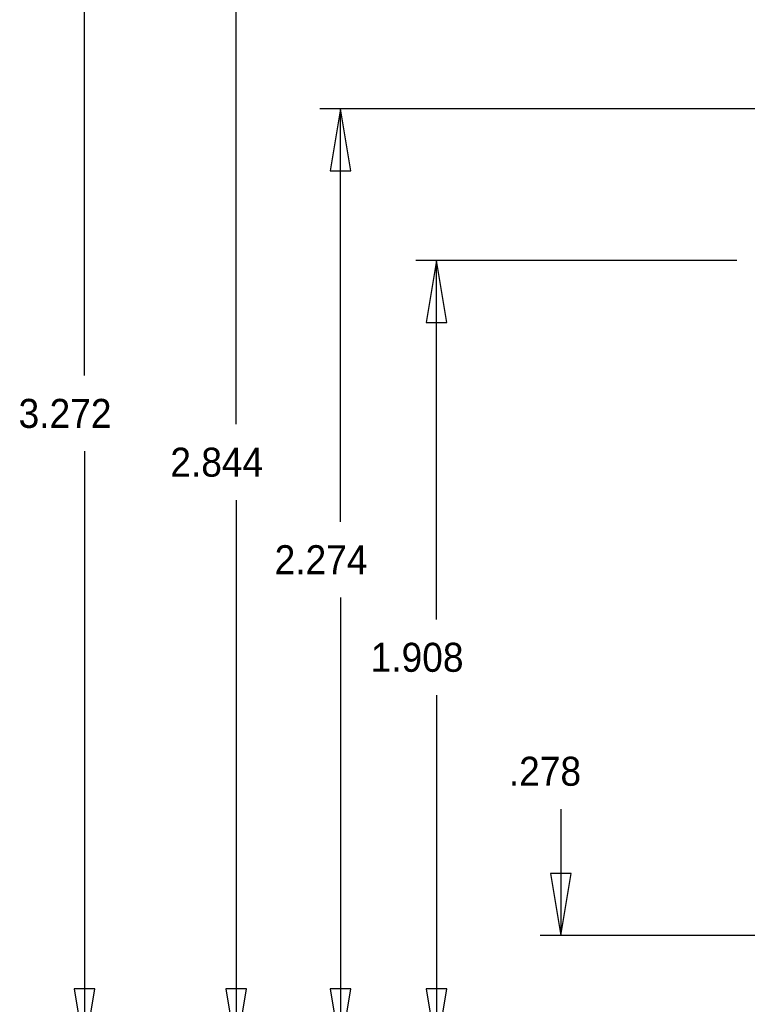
# Model space of a CAD drawing. Extents: x -9303 to 12731, y -3355 to 4522.
# Tile 3 of 51: x -1781 to -25, y 113 to 2488. Entities that reach past the tile are written whole.
import ezdxf

# ---------------------------------------------------------------- set-up
doc = ezdxf.new("R2010")
doc.units = 0
doc.layers.add('BG_DIMENSION', color=2, linetype='CONTINUOUS')

msp = doc.modelspace()

# ---------------------------------------------------------------- linework, layer by layer
at = {"layer": 'BG_DIMENSION'}
for points in [[(-1624.49, 1630), (-1624.49, 3271.65)], [(-1258.37, 1512.32), (-1258.37, 2844.49)], [(2528.74, 2273.62), (-1056.67, 2273.62)], [(-981.67, 2123.62), (-1006.67, 2273.62), (-1031.67, 2123.62), (-981.67, 2123.62)], [(-1006.67, 1276.96), (-1006.67, 2273.62)], [(-50, 1907.83), (-825, 1907.83)], [(-750, 1757.83), (-775, 1907.83), (-800, 1757.83), (-750, 1757.83)], [(-775, 1041.5), (-775, 1907.83)], [(-1624.49, 1447), (-1624.49, 0)], [(-1258.37, 1329.32), (-1258.37, 0)], [(-1006.67, 1093.96), (-1006.67, 0)], [(-775, 858.5), (-775, 0)], [(-475, 583.5), (-475, 278.35)], [(-500, 428.35), (-475, 278.35), (-450, 428.35), (-500, 428.35)], [(276.38, 278.35), (-525, 278.35)], [(-1649.49, 150), (-1624.49, 0), (-1599.49, 150), (-1649.49, 150)], [(-1283.37, 150), (-1258.37, 0), (-1233.37, 150), (-1283.37, 150)], [(-1031.67, 150), (-1006.67, 0), (-981.67, 150), (-1031.67, 150)], [(-800, 150), (-775, 0), (-750, 150), (-800, 150)]]:
    msp.add_lwpolyline(points, dxfattribs=at)

# ---------------------------------------------------------------- texts
at = {"layer": 'BG_DIMENSION', "width": 0.957143}
for s, p in [('3.272', (-1783.49, 1503.5)), ('2.844', (-1417.37, 1385.82)), ('2.274', (-1165.67, 1150.46)), ('1.908', (-934, 915)), ('.278', (-600.5, 640))]:
    msp.add_text(s, height=70, dxfattribs=at).set_placement(p)

doc.saveas('drawing.dxf')
